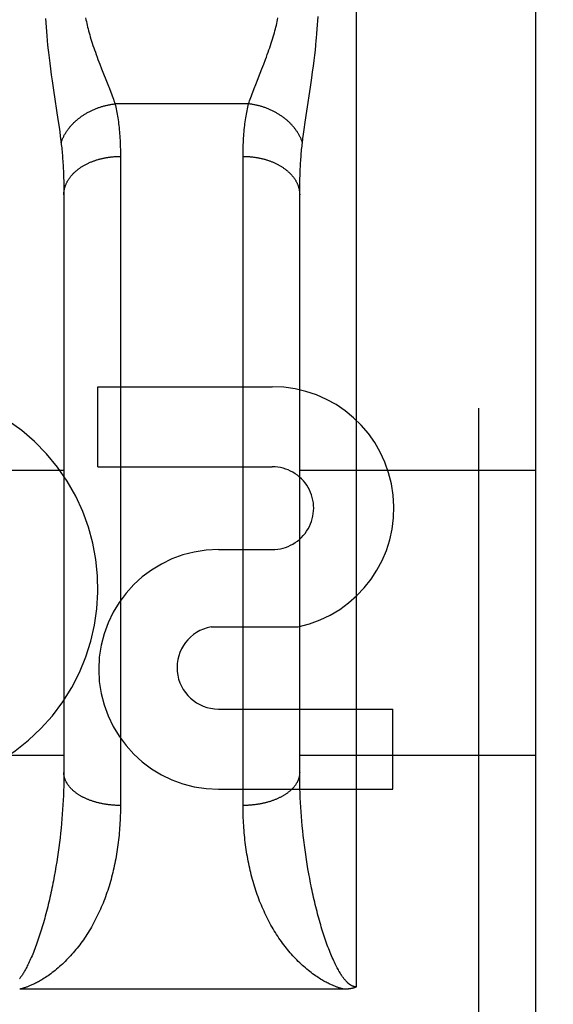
# Model space of a CAD drawing. Header units: inches. Extents: x 0 to 233, y 0 to 151.
# Tile 54 of 85: x 66.792 to 67.075, y 108.637 to 109.159. Entities that reach past the tile are written whole.
import ezdxf

# ---------------------------------------------------------------- set-up
doc = ezdxf.new("R2010")
doc.units = ezdxf.units.IN
doc.header["$LTSCALE"] = 12.8082191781
doc.header["$MEASUREMENT"] = 0
doc.linetypes.add('HIDDEN', pattern=[0.2, 0.1, -0.1])
doc.layers.get('0').update_dxf_attribs({"linetype": 'CONTINUOUS'})
for name, color, linetype in [('02___PRT_ALL_AXES', 7, 'CONTINUOUS'), ('DEFAULT_2', 8, 'HIDDEN'), ('DIMENSIONS', 7, 'CONTINUOUS')]:
    doc.layers.add(name, color=color, linetype=linetype)
doc.styles.get("Standard").update_dxf_attribs({"font": 'arial.ttf'})
doc.dimstyles.new('DIMSTYLE_1', dxfattribs={"dimtxt": 1.0273972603, "dimasz": 1.3698630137, "dimexe": 0.09, "dimexo": 0.07, "dimgap": 0.0375, "dimtad": 0, "dimtih": 1, "dimtoh": 1, "dimzin": 4, "dimdsep": 46, "dimtxsty": 'Standard', "dimblk": '_FILLED', "dimblk1": '_FILLED', "dimblk2": '_FILLED', "dimcen": 0.09, "dimazin": 1, "dimtfac": 1, "dimtofl": 0, "dimtmove": 0, "dimatfit": 3, "dimldrblk": '_FILLED', "dimfxl": 1, "dimtolj": 1, "dimtzin": 4, "dimarcsym": 0})

# ---------------------------------------------------------------- blocks, each defined once
blk = doc.blocks.new('_FILLED')
at = {"color": 0, "linetype": 'ByBlock'}
blk.add_solid([(0, 0), (-1, 0.2), (-1, -0.2)], dxfattribs=at)
blk = doc.blocks.new('*D16')
at = {"layer": 'DIMENSIONS', "color": 2, "linetype": 'Continuous'}
for p, q in [((48.62000739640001, 109.5896634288), (48.62000739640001, 112.5035736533)), ((48.62000739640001, 112.5035736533), (49.8186375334, 112.5035736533)), ((48.48202677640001, 108.4646634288), (49.8528841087, 108.4646634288)), ((48.62000739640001, 108.4646634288), (48.62000739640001, 105.7249374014))]:
    blk.add_line(p, q, dxfattribs=at)
at = {"layer": 'DIMENSIONS', "color": 2, "linetype": 'Continuous', "xscale": 1.3698630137, "yscale": 1.3698630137, "zscale": 1.3698630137}
for p, rotation in [((48.62000739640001, 109.5896634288), 270), ((48.62000739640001, 108.4646634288), 90)]:
    blk.add_blockref('_FILLED', p, dxfattribs=dict(at, rotation=rotation))
at = {"layer": 'DIMENSIONS', "color": 2, "linetype": 'Continuous', "insert": (50.3323361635, 113.0172722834), "char_height": 1.0273972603, "width": 2.7919234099, "attachment_point": 1, "line_spacing_factor": 0.9}
blk.add_mtext('1.13', dxfattribs=at)

msp = doc.modelspace()

# ---------------------------------------------------------------- linework, layer by layer
at = {"layer": '02___PRT_ALL_AXES', "color": 8, "linetype": 'HIDDEN'}
for p, q in [((66.8333288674, 108.9219471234), (66.8333288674, 108.9643851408)), ((66.8333288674, 108.9643851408), (66.925753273, 108.9643851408)), ((66.8333288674, 108.9219471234), (66.925753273, 108.9219471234)), ((66.89720263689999, 108.8780776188), (66.9257154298, 108.8780776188)), ((66.8932780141, 108.8371170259), (66.9395531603, 108.8371170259)), ((66.89720263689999, 108.7936014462), (66.9896270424, 108.7936014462)), ((66.9896270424, 108.7511634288), (66.9896270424, 108.7936014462)), ((66.89720263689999, 108.7511634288), (66.9896270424, 108.7511634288))]:
    msp.add_line(p, q, dxfattribs=at)
for centre, radius, start, end in [((66.726825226, 108.8576299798), 0.1065278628, 244.2636228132, 113.4027352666), ((66.9258403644, 108.9000123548), 0.0643728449, 282.2994751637, 90.07751677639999), ((66.925753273, 108.9000123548), 0.0219347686, 269.9011497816, 89.9999999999), ((66.89720263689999, 108.8146205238), 0.063457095, 90, 270), ((66.89720263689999, 108.8155362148), 0.0219347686, 100.3070025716, 270.0000000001)]:
    msp.add_arc(centre, radius, start, end, dxfattribs=at)
at = {"layer": 'DEFAULT_2', "color": 8, "linetype": 'HIDDEN'}
for p, q in [((66.9702720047, 109.4571634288), (66.9702720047, 108.6463700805)), ((67.0352720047, 107.6721634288), (67.0352720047, 109.4571634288)), ((67.0652720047, 109.4271630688), (67.0652720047, 107.7021634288)), ((66.8056127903, 109.1593621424), (66.8057345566, 109.1571707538)), ((66.8057345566, 109.1571707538), (66.8058782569, 109.1549308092)), ((66.9497404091, 109.1560571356), (66.9498730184, 109.1582722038)), ((66.9498730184, 109.1582722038), (66.9499841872, 109.1604411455)), ((66.8058782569, 109.1549308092), (66.8060448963, 109.1526375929)), ((66.8060448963, 109.1526375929), (66.80623570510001, 109.150283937)), ((66.9494068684, 109.1514693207), (66.94958537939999, 109.1537912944)), ((66.94958537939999, 109.1537912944), (66.9497404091, 109.1560571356)), ((66.80623570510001, 109.150283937), (66.8064528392, 109.1478535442)), ((66.8064528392, 109.1478535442), (66.80669792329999, 109.1453386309)), ((66.9488460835, 109.1453386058), (66.9490911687, 109.1478535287)), ((66.80669792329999, 109.1453386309), (66.8069729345, 109.1427282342)), ((66.948263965, 109.1400100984), (66.9485710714, 109.1427282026)), ((66.9485710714, 109.1427282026), (66.9488460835, 109.1453386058)), ((66.8074461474, 109.1386081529), (66.8078045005, 109.1357129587)), ((66.8078045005, 109.1357129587), (66.8081967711, 109.132703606)), ((66.921216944, 109.1352508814), (66.9221869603, 109.1377826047)), ((66.9475473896, 109.1342208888), (66.9479231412, 109.1371764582)), ((66.9479231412, 109.1371764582), (66.948263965, 109.1400100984)), ((66.8081967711, 109.132703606), (66.8086216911, 109.1295864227)), ((66.8343270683, 109.1352508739), (66.83531315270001, 109.1327316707)), ((66.83531315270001, 109.1327316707), (66.8385723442, 109.1245244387)), ((66.91697166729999, 109.1245244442), (66.9202308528, 109.1327316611)), ((66.9202308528, 109.1327316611), (66.921216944, 109.1352508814)), ((66.9466981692, 109.1279885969), (66.9471389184, 109.1311593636)), ((66.9471389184, 109.1311593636), (66.9475473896, 109.1342208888)), ((66.8086216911, 109.1295864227), (66.809077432, 109.1263657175)), ((66.809077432, 109.1263657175), (66.80979953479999, 109.1214395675)), ((66.9459884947, 109.1230853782), (66.9466981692, 109.1279885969)), ((66.80979953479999, 109.1214395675), (66.8121317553, 109.105955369)), ((66.8385723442, 109.1245244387), (66.83939557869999, 109.1224149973)), ((66.9153850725, 109.1204177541), (66.9161484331, 109.1224150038)), ((66.9161484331, 109.1224150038), (66.91697166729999, 109.1245244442)), ((66.9440611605, 109.1102998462), (66.9459884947, 109.1230853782)), ((66.913182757, 109.1142216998), (66.8423612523, 109.1142216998)), ((66.94321021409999, 109.1045779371), (66.9440611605, 109.1102998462)), ((66.8121317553, 109.105955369), (66.8127154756, 109.1019275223)), ((66.9426489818, 109.100653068), (66.94321021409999, 109.1045779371)), ((66.8127154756, 109.1019275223), (66.81306702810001, 109.0994114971)), ((66.9423124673, 109.0982019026), (66.9426489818, 109.100653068)), ((66.8135383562, 109.0958750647), (66.8138166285, 109.0936618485)), ((66.9417273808, 109.0936618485), (66.9420056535, 109.0958750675)), ((66.9420056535, 109.0958750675), (66.9423124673, 109.0982019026)), ((66.8452676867, 109.0876661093), (66.8452720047, 108.7425124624)), ((66.9102771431, 108.7411845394), (66.9102720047, 109.0864009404)), ((66.8150546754, 109.0776598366), (66.8151329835, 109.0754316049)), ((66.9403262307, 109.0719953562), (66.9403784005, 109.0742986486)), ((66.8152177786, 109.071995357), (66.8152525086, 109.069642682)), ((66.8152525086, 109.069642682), (66.81526984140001, 109.0672405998)), ((66.9402741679, 109.0672405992), (66.9402915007, 109.0696426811)), ((66.9402915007, 109.0696426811), (66.9403262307, 109.0719953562)), ((66.81526984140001, 109.0672405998), (66.8152720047, 108.7600232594)), ((66.9402720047, 108.7600232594), (66.9402741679, 109.0672405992)), ((66.6902720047, 108.9201634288), (66.8152720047, 108.9201634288)), ((66.9402720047, 108.9201634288), (67.0652720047, 108.9201634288)), ((68.8567720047, 108.8396553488), (36.2527720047, 108.8396553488)), ((66.6902720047, 108.7691634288), (66.8152720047, 108.7691634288)), ((66.9402720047, 108.7691634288), (67.0652720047, 108.7691634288)), ((66.8152720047, 108.7600232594), (66.81526171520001, 108.7576091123)), ((66.9402822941, 108.7576091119), (66.9402720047, 108.7600232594)), ((66.81523082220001, 108.7551830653), (66.8151792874, 108.7527456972)), ((66.81526171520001, 108.7576091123), (66.81523082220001, 108.7551830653)), ((66.9403131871, 108.7551830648), (66.9402822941, 108.7576091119)), ((66.8151070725, 108.7502976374), (66.8150141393, 108.747839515)), ((66.8151792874, 108.7527456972), (66.8151070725, 108.7502976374)), ((66.940480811, 108.7490698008), (66.9403982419, 108.7515229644)), ((66.8149004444, 108.7453718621), (66.814765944, 108.7428952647)), ((66.8150141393, 108.747839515), (66.8149004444, 108.7453718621)), ((66.9405841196, 108.7466068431), (66.940480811, 108.7490698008)), ((66.94070821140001, 108.7441346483), (66.9405841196, 108.7466068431)), ((66.81461058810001, 108.740410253), (66.8144343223, 108.7379173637)), ((66.814765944, 108.7428952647), (66.81461058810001, 108.740410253)), ((66.9408531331, 108.7416537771), (66.94070821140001, 108.7441346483)), ((66.9410189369, 108.7391647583), (66.9408531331, 108.7416537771)), ((66.9412056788, 108.7366681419), (66.9410189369, 108.7391647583)), ((66.8142370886, 108.7354171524), (66.8140188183, 108.7329101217)), ((66.8144343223, 108.7379173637), (66.8142370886, 108.7354171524)), ((66.9414134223, 108.7341644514), (66.9412056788, 108.7366681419)), ((66.941642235, 108.7316542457), (66.9414134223, 108.7341644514)), ((66.8137794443, 108.7303968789), (66.8135188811, 108.727877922)), ((66.8140188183, 108.7329101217), (66.8137794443, 108.7303968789)), ((66.94189219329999, 108.7291380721), (66.941642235, 108.7316542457)), ((66.9421633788, 108.7266165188), (66.94189219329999, 108.7291380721)), ((66.8132370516, 108.7253539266), (66.8129338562, 108.7228254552)), ((66.8135188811, 108.727877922), (66.8132370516, 108.7253539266)), ((66.81260920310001, 108.7202932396), (66.8122629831, 108.7177579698)), ((66.8129338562, 108.7228254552), (66.81260920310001, 108.7202932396)), ((66.9434622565, 108.7164894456), (66.943105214, 108.7190259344)), ((66.8118950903, 108.7152204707), (66.81150540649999, 108.7126815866)), ((66.8122629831, 108.7177579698), (66.8118950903, 108.7152204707)), ((66.9438410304, 108.7139511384), (66.9434622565, 108.7164894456)), ((66.9442416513, 108.7114119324), (66.9438410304, 108.7139511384)), ((66.81109381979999, 108.7101423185), (66.81066021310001, 108.7076037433)), ((66.81150540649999, 108.7126815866), (66.81109381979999, 108.7101423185)), ((66.9446642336, 108.7088728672), (66.9442416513, 108.7114119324)), ((66.9451088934, 108.706335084), (66.9446642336, 108.7088728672)), ((66.945575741, 108.7037998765), (66.9451088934, 108.706335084)), ((66.9638936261, 108.6451609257), (66.79186715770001, 108.6451600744))]:
    msp.add_line(p, q, dxfattribs=at)
for points in [[(66.8268177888, 109.1597187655), (66.8270022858, 109.1587824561), (66.8271994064, 109.1578341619), (66.8274097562, 109.1568719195), (66.8276336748, 109.155895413), (66.82787152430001, 109.1549041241), (66.8281238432, 109.1538968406), (66.82839110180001, 109.1528726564), (66.8286738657, 109.1518303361), (66.8289727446, 109.1507685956), (66.8292880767, 109.1496869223), (66.82962032, 109.1485846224), (66.8299697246, 109.1474611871), (66.8303370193, 109.146315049), (66.8307212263, 109.1451489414), (66.8311215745, 109.1439654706), (66.8315381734, 109.142763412), (66.8319714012, 109.1415414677), (66.83241968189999, 109.1403027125), (66.8328828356, 109.1390470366), (66.83335705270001, 109.1377825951), (66.8343270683, 109.1352508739)], [(66.9221869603, 109.1377826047), (66.9226611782, 109.1390470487), (66.9231243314, 109.1403027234), (66.9235726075, 109.141541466), (66.9240058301, 109.1427633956), (66.9244224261, 109.1439654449), (66.9248227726, 109.1451489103), (66.9252069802, 109.1463150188), (66.925574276, 109.1474611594), (66.92592368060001, 109.1485845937), (66.9262559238, 109.1496868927), (66.9265712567, 109.1507685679), (66.9268701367, 109.1518303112), (66.9271529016, 109.1528726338), (66.9274201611, 109.1538968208), (66.9276724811, 109.1549041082), (66.9279103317, 109.1558954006), (66.92813425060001, 109.1568719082), (66.9283446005, 109.1578341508), (66.92854172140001, 109.1587824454), (66.9287262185, 109.1597187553)], [(66.9490911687, 109.1478535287), (66.9492031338, 109.1490788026), (66.9494068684, 109.1514693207)], [(66.8069729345, 109.1427282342), (66.80712236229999, 109.1413831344), (66.8074461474, 109.1386081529)], [(66.83939557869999, 109.1224149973), (66.8401589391, 109.120417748), (66.84051805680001, 109.1194591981), (66.8408620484, 109.1185265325), (66.841191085, 109.1176189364), (66.8415051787, 109.116735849), (66.84180471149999, 109.1158759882), (66.84209011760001, 109.1150379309), (66.8423612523, 109.1142216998)], [(66.913182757, 109.1142216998), (66.9134538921, 109.115037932), (66.91373929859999, 109.1158759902), (66.9140388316, 109.1167358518), (66.9143529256, 109.11761894), (66.9146819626, 109.1185265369), (66.9150259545, 109.1194592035), (66.9153850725, 109.1204177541)], [(66.8138166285, 109.0936618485), (66.8139278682, 109.0939961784), (66.8140448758, 109.0943298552), (66.8141676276, 109.094662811), (66.8142960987, 109.0949949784), (66.814430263, 109.0953262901), (66.8145700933, 109.0956566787), (66.8147155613, 109.0959860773), (66.8148666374, 109.096314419), (66.815023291, 109.0966416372), (66.8151854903, 109.0969676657), (66.8153532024, 109.0972924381), (66.8155263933, 109.0976158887), (66.8157050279, 109.0979379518), (66.8158890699, 109.0982585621), (66.81607848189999, 109.0985776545), (66.8162732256, 109.0988951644), (66.8164732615, 109.0992110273), (66.8166785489, 109.0995251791), (66.8168890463, 109.0998375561), (66.8171047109, 109.100148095), (66.81732549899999, 109.1004567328), (66.8175513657, 109.1007634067), (66.8177822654, 109.1010680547), (66.818018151, 109.1013706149), (66.8182589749, 109.101671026), (66.8185046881, 109.101969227), (66.8187552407, 109.1022651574), (66.8190105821, 109.1025587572), (66.8192706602, 109.1028499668), (66.8195354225, 109.1031387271), (66.8198048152, 109.1034249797), (66.8200787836, 109.1037086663), (66.8203572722, 109.1039897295), (66.8206402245, 109.1042681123), (66.820927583, 109.1045437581), (66.8212192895, 109.1048166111), (66.8215152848, 109.1050866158), (66.8218155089, 109.1053537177), (66.8221199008, 109.1056178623), (66.8224283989, 109.1058789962), (66.8227409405, 109.1061370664), (66.8230574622, 109.1063920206), (66.8233778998, 109.106643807), (66.8237021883, 109.1068923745), (66.824030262, 109.1071376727), (66.8243620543, 109.1073796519), (66.8246974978, 109.107618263), (66.82503652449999, 109.1078534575), (66.82537906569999, 109.1080851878), (66.8257250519, 109.1083134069), (66.8260744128, 109.1085380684), (66.8264270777, 109.1087591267), (66.8267829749, 109.1089765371), (66.82714203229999, 109.1091902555), (66.827504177, 109.1094002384), (66.8278693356, 109.1096064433), (66.828237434, 109.1098088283), (66.8286083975, 109.1100073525), (66.8289821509, 109.1102019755), (66.8293586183, 109.1103926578), (66.8297377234, 109.1105793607), (66.83011938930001, 109.1107620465), (66.8305035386, 109.110940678), (66.8308900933, 109.111115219), (66.8312789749, 109.111285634), (66.83167010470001, 109.1114518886), (66.8320634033, 109.111613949), (66.8324587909, 109.1117717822), (66.8328561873, 109.1119253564), (66.8332555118, 109.1120746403), (66.8336566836, 109.1122196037), (66.8340596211, 109.1123602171), (66.8344642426, 109.1124964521), (66.8348704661, 109.1126282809), (66.8352782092, 109.1127556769), (66.8356873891, 109.1128786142), (66.8360979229, 109.1129970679), (66.8365097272, 109.1131110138), (66.8369227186, 109.1132204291), (66.8373368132, 109.1133252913), (66.8377519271, 109.1134255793), (66.8381679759, 109.1135212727), (66.8385848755, 109.1136123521), (66.8390025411, 109.1136987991), (66.839420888, 109.113780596), (66.8398398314, 109.1138577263), (66.8402592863, 109.1139301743), (66.8406791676, 109.1139979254), (66.8410993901, 109.1140609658), (66.8415198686, 109.1141192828), (66.8419405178, 109.1141728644), (66.8423612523, 109.1142216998)], [(66.8423612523, 109.1142216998), (66.8425775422, 109.1133421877), (66.8427858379, 109.1124482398), (66.8429861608, 109.11153976), (66.84317844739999, 109.1106164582), (66.8433626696, 109.1096780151), (66.8435387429, 109.1087244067), (66.8437066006, 109.107755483), (66.8438661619, 109.1067713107), (66.8440173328, 109.1057719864), (66.84416008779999, 109.1047572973), (66.84429438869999, 109.1037270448), (66.84442018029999, 109.1026812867), (66.8445374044, 109.1016200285), (66.8446460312, 109.100543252), (66.8447460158, 109.0994509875), (66.8448373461, 109.0983431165), (66.8449200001, 109.0972195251), (66.8449939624, 109.0960802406), (66.845059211, 109.0949252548), (66.84511574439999, 109.0937545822), (66.8451635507, 109.0925682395), (66.84520264, 109.0913662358), (66.84523301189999, 109.0901486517), (66.8452546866, 109.0889153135), (66.8452676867, 109.0876661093)], [(66.9102720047, 109.0864009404), (66.9102763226, 109.0876661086), (66.91028932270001, 109.0889153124), (66.9103109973, 109.0901486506), (66.9103413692, 109.0913662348), (66.9103804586, 109.0925682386), (66.91042826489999, 109.0937545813), (66.9104847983, 109.094925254), (66.9105500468, 109.0960802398), (66.9106240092, 109.0972195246), (66.9107066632, 109.098343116), (66.9107979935, 109.0994509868), (66.91089797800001, 109.100543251), (66.9110066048, 109.1016200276), (66.9111238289, 109.1026812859), (66.9112496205, 109.1037270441), (66.91138392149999, 109.1047572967), (66.9115266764, 109.1057719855), (66.9116778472, 109.1067713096), (66.9118374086, 109.1077554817), (66.9120052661, 109.1087244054), (66.9121813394, 109.1096780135), (66.9123655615, 109.1106164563), (66.91255784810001, 109.1115397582), (66.91275817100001, 109.1124482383), (66.9129664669, 109.1133421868), (66.913182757, 109.1142216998)], [(66.9417273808, 109.0936618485), (66.9416161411, 109.0939961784), (66.9414991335, 109.0943298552), (66.9413763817, 109.094662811), (66.9412479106, 109.0949949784), (66.9411137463, 109.0953262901), (66.940973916, 109.0956566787), (66.940828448, 109.0959860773), (66.9406773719, 109.096314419), (66.9405207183, 109.0966416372), (66.940358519, 109.0969676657), (66.94019080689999, 109.0972924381), (66.940017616, 109.0976158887), (66.9398389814, 109.0979379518), (66.9396549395, 109.0982585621), (66.9394655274, 109.0985776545), (66.9392707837, 109.0988951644), (66.9390707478, 109.0992110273), (66.9388654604, 109.0995251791), (66.938654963, 109.0998375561), (66.9384392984, 109.100148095), (66.9382185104, 109.1004567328), (66.9379926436, 109.1007634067), (66.9377617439, 109.1010680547), (66.9375258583, 109.1013706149), (66.93728503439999, 109.101671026), (66.9370393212, 109.101969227), (66.9367887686, 109.1022651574), (66.93653342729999, 109.1025587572), (66.93627334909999, 109.1028499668), (66.9360085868, 109.1031387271), (66.9357391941, 109.1034249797), (66.9354652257, 109.1037086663), (66.9351867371, 109.1039897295), (66.9349037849, 109.1042681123), (66.9346164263, 109.1045437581), (66.93432471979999, 109.1048166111), (66.9340287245, 109.1050866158), (66.9337285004, 109.1053537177), (66.9334241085, 109.1056178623), (66.9331156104, 109.1058789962), (66.9328030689, 109.1061370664), (66.9324865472, 109.1063920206), (66.9321661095, 109.106643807), (66.931841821, 109.1068923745), (66.9315137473, 109.1071376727), (66.9311819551, 109.1073796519), (66.9308465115, 109.107618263), (66.93050748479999, 109.1078534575), (66.93016494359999, 109.1080851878), (66.9298189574, 109.1083134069), (66.9294695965, 109.1085380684), (66.92911693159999, 109.1087591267), (66.9287610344, 109.1089765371), (66.928401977, 109.1091902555), (66.9280398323, 109.1094002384), (66.9276746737, 109.1096064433), (66.9273065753, 109.1098088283), (66.9269356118, 109.1100073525), (66.9265618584, 109.1102019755), (66.926185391, 109.1103926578), (66.9258062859, 109.1105793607), (66.92542462, 109.1107620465), (66.9250404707, 109.110940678), (66.9246539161, 109.111115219), (66.9242650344, 109.111285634), (66.9238739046, 109.1114518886), (66.923480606, 109.111613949), (66.9230852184, 109.1117717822), (66.922687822, 109.1119253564), (66.9222884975, 109.1120746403), (66.9218873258, 109.1122196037), (66.9214843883, 109.1123602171), (66.9210797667, 109.1124964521), (66.9206735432, 109.1126282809), (66.9202658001, 109.1127556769), (66.91985662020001, 109.1128786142), (66.9194460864, 109.1129970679), (66.9190342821, 109.1131110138), (66.9186212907, 109.1132204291), (66.9182071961, 109.1133252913), (66.9177920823, 109.1134255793), (66.9173760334, 109.1135212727), (66.9169591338, 109.1136123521), (66.9165414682, 109.1136987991), (66.9161231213, 109.113780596), (66.9157041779, 109.1138577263), (66.915284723, 109.1139301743), (66.9148648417, 109.1139979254), (66.9144446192, 109.1140609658), (66.9140241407, 109.1141192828), (66.9136034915, 109.1141728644), (66.913182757, 109.1142216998)], [(66.81306702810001, 109.0994114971), (66.8133885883, 109.0970236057), (66.8135383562, 109.0958750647)], [(66.8138166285, 109.0936618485), (66.81392475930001, 109.0927563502), (66.81402892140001, 109.0918385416), (66.8141290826, 109.0909084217), (66.81422522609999, 109.0899657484), (66.8143173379, 109.0890102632), (66.8144053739, 109.0880420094), (66.8144893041, 109.0870608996), (66.8145690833, 109.0860670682), (66.8146446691, 109.0850606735), (66.8147160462, 109.0840415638), (66.8147831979, 109.0830096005), (66.8148460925, 109.0819649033), (66.8149047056, 109.0809075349), (66.8149590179, 109.0798375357), (66.8150090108, 109.0787549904), (66.8150546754, 109.0776598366)], [(66.9403784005, 109.0742986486), (66.9404480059, 109.0765520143), (66.9404893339, 109.0776598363), (66.9405349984, 109.0787549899), (66.9405849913, 109.0798375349), (66.9406393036, 109.0809075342), (66.9406979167, 109.0819649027), (66.9407608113, 109.0830096), (66.940827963, 109.0840415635), (66.94089934, 109.0850606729), (66.9409749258, 109.0860670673), (66.9410547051, 109.0870608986), (66.9411386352, 109.0880420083), (66.9412266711, 109.0890102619), (66.9413187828, 109.0899657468), (66.9414149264, 109.0909084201), (66.94151508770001, 109.0918385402), (66.9416192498, 109.0927563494), (66.9417273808, 109.0936618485)], [(66.8152720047, 109.0660208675), (66.81527495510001, 109.066306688), (66.8152838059, 109.0665924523), (66.8152985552, 109.0668781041), (66.81531920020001, 109.0671635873), (66.8153457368, 109.0674488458), (66.81537815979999, 109.0677338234), (66.8154164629, 109.068018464), (66.8154606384, 109.0683027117), (66.8155106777, 109.0685865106), (66.8155665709, 109.0688698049), (66.8156283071, 109.0691525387), (66.8156958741, 109.0694346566), (66.8157692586, 109.069716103), (66.8158484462, 109.0699968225), (66.8159334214, 109.07027676), (66.8160241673, 109.0705558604), (66.81612066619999, 109.0708340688), (66.816222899, 109.0711113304), (66.8163308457, 109.0713875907), (66.816444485, 109.0716627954), (66.8165637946, 109.0719368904), (66.816688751, 109.0722098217), (66.8168193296, 109.0724815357), (66.8169555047, 109.0727519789), (66.8170972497, 109.0730210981), (66.8172445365, 109.0732888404), (66.8173973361, 109.0735551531), (66.8175556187, 109.0738199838), (66.8177193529, 109.0740832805), (66.8178885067, 109.0743449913), (66.8180630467, 109.0746050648), (66.8182429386, 109.0748634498), (66.8184281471, 109.0751200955), (66.8186186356, 109.0753749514), (66.8188143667, 109.0756279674), (66.819015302, 109.0758790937), (66.8192214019, 109.076128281), (66.8194326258, 109.0763754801), (66.8196489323, 109.0766206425), (66.8198702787, 109.07686372), (66.8200966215, 109.0771046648), (66.8203279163, 109.0773434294), (66.8205641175, 109.0775799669), (66.8208051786, 109.0778142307), (66.82105105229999, 109.0780461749), (66.8213016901, 109.0782757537), (66.8215570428, 109.078502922), (66.8218170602, 109.0787276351), (66.8220816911, 109.0789498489), (66.8223508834, 109.0791695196), (66.8226245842, 109.079386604), (66.8229027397, 109.0796010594), (66.8231852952, 109.0798128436), (66.823472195, 109.080021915), (66.8237633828, 109.0802282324), (66.8240588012, 109.0804317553), (66.8243583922, 109.0806324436), (66.8246620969, 109.0808302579), (66.8249698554, 109.0810251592), (66.8252816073, 109.0812171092), (66.8255972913, 109.0814060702), (66.8259168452, 109.0815920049), (66.8262402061, 109.0817748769), (66.8265673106, 109.0819546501), (66.8268980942, 109.0821312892), (66.82723249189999, 109.0823047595), (66.8275704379, 109.0824750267), (66.8279118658, 109.0826420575), (66.8282567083, 109.0828058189), (66.8286048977, 109.0829662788), (66.8289563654, 109.0831234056), (66.8293110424, 109.0832771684), (66.8296688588, 109.083427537), (66.8300297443, 109.0835744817), (66.8303936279, 109.0837179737), (66.830760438, 109.0838579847), (66.8311301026, 109.0839944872), (66.8315025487, 109.0841274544), (66.8318777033, 109.08425686), (66.8322554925, 109.0843826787), (66.832635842, 109.0845048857), (66.833018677, 109.084623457), (66.8334039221, 109.0847383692), (66.8337915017, 109.0848495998), (66.83418133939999, 109.0849571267), (66.8345733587, 109.085060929), (66.8349674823, 109.0851609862), (66.8353636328, 109.0852572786), (66.8357617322, 109.0853497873), (66.83616170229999, 109.085438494), (66.8365634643, 109.0855233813), (66.8369669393, 109.0856044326), (66.8373720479, 109.0856816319), (66.8377787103, 109.0857549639), (66.8381868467, 109.0858244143), (66.8385963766, 109.0858899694), (66.83900721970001, 109.0859516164), (66.839419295, 109.086009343), (66.8398325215, 109.086063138), (66.840246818, 109.0861129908), (66.8406621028, 109.0861588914), (66.8410782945, 109.086200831), (66.841495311, 109.0862388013), (66.8419130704, 109.0862727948), (66.8423314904, 109.0863028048), (66.84275048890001, 109.0863288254), (66.8431699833, 109.0863508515), (66.8435898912, 109.0863688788), (66.84401013, 109.0863829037), (66.844430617, 109.0863929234), (66.8448512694, 109.0863989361), (66.8452720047, 109.0864009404)], [(66.9102720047, 109.0864009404), (66.9106927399, 109.0863989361), (66.9111133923, 109.0863929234), (66.91153387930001, 109.0863829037), (66.9119541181, 109.0863688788), (66.91237402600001, 109.0863508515), (66.9127935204, 109.0863288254), (66.9132125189, 109.0863028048), (66.9136309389, 109.0862727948), (66.9140486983, 109.0862388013), (66.9144657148, 109.086200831), (66.9148819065, 109.0861588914), (66.9152971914, 109.0861129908), (66.9157114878, 109.086063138), (66.9161247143, 109.086009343), (66.9165367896, 109.0859516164), (66.9169476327, 109.0858899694), (66.9173571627, 109.0858244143), (66.917765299, 109.0857549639), (66.9181719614, 109.0856816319), (66.91857707, 109.0856044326), (66.918980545, 109.0855233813), (66.91938230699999, 109.085438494), (66.9197822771, 109.0853497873), (66.9201803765, 109.0852572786), (66.920576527, 109.0851609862), (66.9209706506, 109.085060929), (66.92136266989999, 109.0849571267), (66.9217525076, 109.0848495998), (66.9221400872, 109.0847383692), (66.9225253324, 109.084623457), (66.9229081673, 109.0845048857), (66.9232885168, 109.0843826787), (66.923666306, 109.08425686), (66.92404146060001, 109.0841274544), (66.9244139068, 109.0839944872), (66.9247835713, 109.0838579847), (66.9251503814, 109.0837179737), (66.925514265, 109.0835744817), (66.9258751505, 109.083427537), (66.926232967, 109.0832771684), (66.9265876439, 109.0831234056), (66.92693911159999, 109.0829662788), (66.927287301, 109.0828058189), (66.9276321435, 109.0826420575), (66.9279735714, 109.0824750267), (66.9283115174, 109.0823047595), (66.9286459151, 109.0821312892), (66.9289766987, 109.0819546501), (66.9293038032, 109.0817748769), (66.9296271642, 109.0815920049), (66.9299467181, 109.0814060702), (66.930262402, 109.0812171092), (66.9305741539, 109.0810251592), (66.9308819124, 109.0808302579), (66.9311856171, 109.0806324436), (66.9314852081, 109.0804317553), (66.9317806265, 109.0802282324), (66.9320718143, 109.080021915), (66.9323587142, 109.0798128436), (66.9326412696, 109.0796010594), (66.9329194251, 109.079386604), (66.9331931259, 109.0791695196), (66.9334623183, 109.0789498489), (66.93372694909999, 109.0787276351), (66.9339869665, 109.078502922), (66.9342423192, 109.0782757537), (66.9344929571, 109.0780461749), (66.9347388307, 109.0778142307), (66.9349798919, 109.0775799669), (66.93521609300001, 109.0773434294), (66.9354473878, 109.0771046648), (66.9356737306, 109.07686372), (66.9358950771, 109.0766206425), (66.9361113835, 109.0763754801), (66.9363226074, 109.076128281), (66.9365287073, 109.0758790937), (66.9367296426, 109.0756279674), (66.93692537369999, 109.0753749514), (66.93711586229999, 109.0751200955), (66.9373010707, 109.0748634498), (66.9374809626, 109.0746050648), (66.93765550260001, 109.0743449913), (66.9378246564, 109.0740832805), (66.9379883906, 109.0738199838), (66.9381466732, 109.0735551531), (66.9382994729, 109.0732888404), (66.9384467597, 109.0730210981), (66.9385885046, 109.0727519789), (66.9387246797, 109.0724815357), (66.9388552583, 109.0722098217), (66.93898021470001, 109.0719368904), (66.9390995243, 109.0716627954), (66.9392131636, 109.0713875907), (66.9393211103, 109.0711113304), (66.93942334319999, 109.0708340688), (66.939519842, 109.0705558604), (66.9396105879, 109.07027676), (66.9396955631, 109.0699968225), (66.9397747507, 109.069716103), (66.93984813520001, 109.0694346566), (66.9399157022, 109.0691525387), (66.9399774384, 109.0688698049), (66.94003333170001, 109.0685865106), (66.940083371, 109.0683027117), (66.9401275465, 109.068018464), (66.9401658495, 109.0677338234), (66.9401982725, 109.0674488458), (66.9402248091, 109.0671635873), (66.9402454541, 109.0668781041), (66.9402602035, 109.0665924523), (66.9402690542, 109.066306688), (66.9402720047, 109.0660208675)], [(66.8151329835, 109.0754316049), (66.8151938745, 109.0731532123), (66.8152177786, 109.071995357)], [(66.8452720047, 108.7425124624), (66.8448512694, 108.7425141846), (66.844430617, 108.7425193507), (66.84401013, 108.7425279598), (66.8435898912, 108.7425400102), (66.8431699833, 108.7425554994), (66.84275048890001, 108.7425744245), (66.8423314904, 108.7425967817), (66.8419130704, 108.7426225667), (66.841495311, 108.7426517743), (66.8410782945, 108.7426843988), (66.8406621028, 108.7427204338), (66.840246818, 108.7427598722), (66.8398325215, 108.7428027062), (66.839419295, 108.7428489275), (66.83900721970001, 108.7428985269), (66.8385963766, 108.7429514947), (66.8381868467, 108.7430078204), (66.8377787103, 108.743067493), (66.8373720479, 108.7431305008), (66.8369669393, 108.7431968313), (66.8365634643, 108.7432664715), (66.83616170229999, 108.7433394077), (66.8357617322, 108.7434156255), (66.8353636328, 108.7434951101), (66.8349674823, 108.7435778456), (66.8345733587, 108.7436638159), (66.83418133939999, 108.743753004), (66.8337915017, 108.7438453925), (66.8334039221, 108.7439409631), (66.833018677, 108.744039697), (66.832635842, 108.7441415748), (66.8322554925, 108.7442465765), (66.8318777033, 108.7443546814), (66.8315025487, 108.7444658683), (66.8311301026, 108.7445801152), (66.830760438, 108.7446973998), (66.8303936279, 108.7448176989), (66.8300297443, 108.7449409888), (66.8296688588, 108.7450672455), (66.8293110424, 108.7451964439), (66.8289563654, 108.7453285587), (66.8286048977, 108.7454635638), (66.8282567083, 108.7456014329), (66.8279118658, 108.7457421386), (66.8275704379, 108.7458856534), (66.82723249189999, 108.746031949), (66.8268980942, 108.7461809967), (66.8265673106, 108.7463327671), (66.8262402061, 108.7464872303), (66.8259168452, 108.746644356), (66.8255972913, 108.7468041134), (66.8252816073, 108.7469664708), (66.8249698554, 108.7471313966), (66.8246620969, 108.747298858), (66.8243583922, 108.7474688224), (66.8240588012, 108.7476412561), (66.8237633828, 108.7478161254), (66.823472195, 108.7479933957), (66.8231852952, 108.7481730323), (66.8229027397, 108.7483549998), (66.8226245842, 108.7485392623), (66.8223508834, 108.7487257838), (66.8220816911, 108.7489145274), (66.8218170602, 108.7491054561), (66.8215570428, 108.7492985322), (66.8213016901, 108.7494937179), (66.82105105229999, 108.7496909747), (66.8208051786, 108.7498902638), (66.8205641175, 108.7500915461), (66.8203279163, 108.7502947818), (66.8200966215, 108.7504999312), (66.8198702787, 108.7507069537), (66.8196489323, 108.7509158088), (66.8194326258, 108.7511264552), (66.8192214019, 108.7513388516), (66.819015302, 108.7515529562), (66.8188143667, 108.7517687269), (66.8186186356, 108.7519861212), (66.8184281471, 108.7522050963), (66.8182429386, 108.7524256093), (66.8180630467, 108.7526476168), (66.8178885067, 108.7528710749), (66.8177193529, 108.7530959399), (66.8175556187, 108.7533221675), (66.8173973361, 108.7535497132), (66.8172445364, 108.7537785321), (66.8170972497, 108.7540085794), (66.8169555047, 108.7542398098), (66.8168193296, 108.7544721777), (66.816688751, 108.7547056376), (66.8165637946, 108.7549401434), (66.816444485, 108.755175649), (66.8163308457, 108.7554121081), (66.816222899, 108.7556494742), (66.81612066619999, 108.7558877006), (66.8160241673, 108.7561267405), (66.8159334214, 108.7563665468), (66.8158484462, 108.7566070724), (66.8157692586, 108.7568482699), (66.8156958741, 108.7570900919), (66.8156283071, 108.7573324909), (66.8155665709, 108.7575754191), (66.8155106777, 108.7578188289), (66.8154606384, 108.7580626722), (66.8154164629, 108.7583069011), (66.81537815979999, 108.7585514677), (66.8153457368, 108.7587963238), (66.81531920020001, 108.7590414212), (66.8152985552, 108.7592867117), (66.8152838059, 108.7595321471), (66.81527495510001, 108.7597776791), (66.8152720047, 108.7600232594)], [(66.9402720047, 108.7600232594), (66.9402690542, 108.7597776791), (66.9402602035, 108.7595321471), (66.9402454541, 108.7592867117), (66.9402248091, 108.7590414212), (66.9401982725, 108.7587963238), (66.9401658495, 108.7585514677), (66.9401275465, 108.7583069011), (66.940083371, 108.7580626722), (66.94003333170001, 108.7578188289), (66.9399774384, 108.7575754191), (66.9399157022, 108.7573324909), (66.93984813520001, 108.7570900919), (66.9397747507, 108.7568482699), (66.9396955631, 108.7566070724), (66.9396105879, 108.7563665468), (66.939519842, 108.7561267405), (66.93942334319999, 108.7558877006), (66.9393211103, 108.7556494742), (66.9392131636, 108.7554121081), (66.9390995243, 108.755175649), (66.93898021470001, 108.7549401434), (66.9388552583, 108.7547056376), (66.9387246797, 108.7544721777), (66.9385885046, 108.7542398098), (66.9384467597, 108.7540085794), (66.9382994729, 108.7537785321), (66.9381466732, 108.7535497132), (66.9379883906, 108.7533221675), (66.9378246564, 108.7530959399), (66.93765550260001, 108.7528710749), (66.9374809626, 108.7526476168), (66.9373010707, 108.7524256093), (66.93711586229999, 108.7522050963), (66.93692537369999, 108.7519861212), (66.9367296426, 108.7517687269), (66.9365287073, 108.7515529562), (66.9363226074, 108.7513388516), (66.9361113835, 108.7511264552), (66.9358950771, 108.7509158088), (66.9356737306, 108.7507069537), (66.9354473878, 108.7504999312), (66.93521609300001, 108.7502947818), (66.9349798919, 108.7500915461), (66.9347388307, 108.7498902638), (66.9344929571, 108.7496909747), (66.9342423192, 108.7494937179), (66.9339869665, 108.7492985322), (66.93372694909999, 108.7491054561), (66.9334623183, 108.7489145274), (66.9331931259, 108.7487257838), (66.9329194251, 108.7485392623), (66.9326412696, 108.7483549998), (66.9323587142, 108.7481730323), (66.9320718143, 108.7479933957), (66.9317806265, 108.7478161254), (66.9314852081, 108.7476412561), (66.9311856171, 108.7474688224), (66.9308819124, 108.747298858), (66.9305741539, 108.7471313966), (66.930262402, 108.7469664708), (66.9299467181, 108.7468041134), (66.9296271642, 108.746644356), (66.9293038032, 108.7464872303), (66.9289766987, 108.7463327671), (66.9286459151, 108.7461809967), (66.9283115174, 108.746031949), (66.9279735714, 108.7458856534), (66.9276321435, 108.7457421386), (66.927287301, 108.7456014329), (66.92693911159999, 108.7454635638), (66.9265876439, 108.7453285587), (66.926232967, 108.7451964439), (66.9258751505, 108.7450672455), (66.925514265, 108.7449409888), (66.9251503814, 108.7448176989), (66.9247835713, 108.7446973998), (66.9244139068, 108.7445801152), (66.92404146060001, 108.7444658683), (66.923666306, 108.7443546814), (66.9232885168, 108.7442465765), (66.9229081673, 108.7441415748), (66.9225253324, 108.744039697), (66.9221400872, 108.7439409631), (66.9217525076, 108.7438453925), (66.92136266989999, 108.743753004), (66.9209706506, 108.7436638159), (66.920576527, 108.7435778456), (66.9201803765, 108.7434951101), (66.9197822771, 108.7434156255), (66.91938230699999, 108.7433394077), (66.918980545, 108.7432664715), (66.91857707, 108.7431968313), (66.9181719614, 108.7431305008), (66.917765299, 108.743067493), (66.9173571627, 108.7430078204), (66.9169476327, 108.7429514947), (66.9165367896, 108.7428985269), (66.9161247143, 108.7428489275), (66.9157114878, 108.7428027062), (66.9152971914, 108.7427598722), (66.9148819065, 108.7427204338), (66.9144657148, 108.7426843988), (66.9140486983, 108.7426517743), (66.9136309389, 108.7426225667), (66.9132125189, 108.7425967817), (66.9127935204, 108.7425744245), (66.91237402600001, 108.7425554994), (66.9119541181, 108.7425400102), (66.91153387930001, 108.7425279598), (66.9111133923, 108.7425193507), (66.9106927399, 108.7425141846), (66.9102720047, 108.7425124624)], [(66.9403982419, 108.7515229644), (66.9403363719, 108.7539657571), (66.9403131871, 108.7551830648)], [(66.8452720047, 108.7425124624), (66.84526686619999, 108.7411845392), (66.84525142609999, 108.7398596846), (66.8452256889, 108.7385379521), (66.8451896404, 108.7372195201), (66.8451432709, 108.7359045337), (66.84508657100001, 108.7345931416), (66.845019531, 108.7332854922), (66.8449421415, 108.7319817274), (66.8448543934, 108.7306819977), (66.8447562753, 108.7293864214), (66.84464777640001, 108.728095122), (66.8445288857, 108.7268082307), (66.844399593, 108.7255258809), (66.844259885, 108.7242481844), (66.8441097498, 108.7229752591), (66.8439491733, 108.7217072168), (66.8437781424, 108.7204441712), (66.843596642, 108.719186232), (66.8434046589, 108.7179335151), (66.8432021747, 108.7166861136), (66.8429891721, 108.7154441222), (66.84276563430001, 108.7142076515), (66.842531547, 108.7129768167), (66.84228688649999, 108.7117516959), (66.8420316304, 108.7105323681), (66.84176576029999, 108.7093189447), (66.8414892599, 108.7081115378), (66.8412021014, 108.7069102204), (66.840904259, 108.7057150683), (66.8405957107, 108.7045261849), (66.84027643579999, 108.7033436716), (66.8399464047, 108.7021676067), (66.8396055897, 108.7009980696), (66.8392539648, 108.6998351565), (66.838891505, 108.6986789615), (66.83851817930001, 108.6975295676), (66.8381339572, 108.6963870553), (66.8377388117, 108.6952515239), (66.8373327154, 108.6941230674), (66.8369156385, 108.6930017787), (66.836487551, 108.6918877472), (66.8360484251, 108.6907810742), (66.8355982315, 108.6896818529), (66.8351369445, 108.6885901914), (66.8346645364, 108.6875061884), (66.83418098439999, 108.6864299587), (66.8336862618, 108.6853616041), (66.8331803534, 108.6843012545), (66.8326632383, 108.683249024), (66.8321349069, 108.6822050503), (66.831595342, 108.6811694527), (66.8310445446, 108.6801423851), (66.8304824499, 108.6791238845), (66.8299092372, 108.6781144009), (66.8293248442, 108.6771139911), (66.8287299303, 108.6761238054), (66.8281247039, 108.6751443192), (66.8275104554, 108.6741774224), (66.82688851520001, 108.6732251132), (66.826258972, 108.6722871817), (66.82562235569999, 108.6713641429), (66.8249786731, 108.6704557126), (66.824328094, 108.6695618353), (66.8236706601, 108.6686823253), (66.8230064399, 108.6678170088), (66.822335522, 108.6669657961), (66.8216579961, 108.6661285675), (66.82097392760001, 108.6653052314), (66.82028340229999, 108.6644956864), (66.8195864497, 108.6636998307), (66.8188831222, 108.6629175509), (66.8181734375, 108.6621487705), (66.81745739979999, 108.6613933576), (66.8167351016, 108.6606513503), (66.8160066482, 108.659922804), (66.8152720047, 108.6592074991)], [(66.9402720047, 108.6592074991), (66.9395373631, 108.659922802), (66.93880891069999, 108.6606513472), (66.9380866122, 108.6613933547), (66.9373705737, 108.6621487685), (66.93666088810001, 108.6629175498), (66.93595756, 108.6636998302), (66.93526060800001, 108.6644956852), (66.9345700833, 108.6653052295), (66.9338860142, 108.6661285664), (66.9332084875, 108.6669657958), (66.93253756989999, 108.6678170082), (66.93187335, 108.6686823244), (66.9312159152, 108.6695618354), (66.9305653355, 108.6704557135), (66.9299216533, 108.6713641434), (66.9292850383, 108.6722871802), (66.9286554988, 108.673225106), (66.9280335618, 108.6741774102), (66.9274193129, 108.6751443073), (66.9268140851, 108.6761237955), (66.9262191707, 108.6771139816), (66.9256347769, 108.6781143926), (66.9250615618, 108.6791238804), (66.9244994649, 108.6801423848), (66.92394866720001, 108.6811694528), (66.9234091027, 108.6822050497), (66.9228807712, 108.6832490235), (66.9223636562, 108.6843012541), (66.9218577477, 108.6853616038), (66.921363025, 108.6864299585), (66.920879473, 108.6875061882), (66.9204070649, 108.6885901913), (66.9199457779, 108.6896818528), (66.9194955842, 108.6907810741), (66.9190564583, 108.6918877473), (66.9186283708, 108.6930017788), (66.9182112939, 108.6941230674), (66.9178051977, 108.6952515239), (66.9174100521, 108.6963870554), (66.9170258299, 108.6975295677), (66.9166525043, 108.6986789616), (66.9162900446, 108.6998351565), (66.9159384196, 108.7009980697), (66.9155976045, 108.7021676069), (66.9152675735, 108.7033436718), (66.9149482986, 108.7045261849), (66.9146397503, 108.7057150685), (66.9143419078, 108.7069102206), (66.9140547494, 108.708111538), (66.91377824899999, 108.7093189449), (66.91351237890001, 108.7105323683), (66.9132571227, 108.7117516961), (66.9130124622, 108.712976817), (66.912778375, 108.7142076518), (66.9125548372, 108.7154441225), (66.9123418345, 108.7166861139), (66.9121393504, 108.7179335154), (66.9119473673, 108.7191862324), (66.9117658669, 108.7204441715), (66.911594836, 108.7217072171), (66.9114342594, 108.7229752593), (66.9112841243, 108.7242481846), (66.9111444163, 108.7255258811), (66.9110151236, 108.7268082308), (66.9108962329, 108.7280951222), (66.9107877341, 108.7293864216), (66.9106896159, 108.7306819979), (66.9106018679, 108.7319817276), (66.9105244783, 108.7332854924), (66.9104574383, 108.7345931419), (66.9104007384, 108.7359045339), (66.91035436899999, 108.7372195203), (66.9103183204, 108.7385379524), (66.9102925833, 108.7398596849), (66.9102771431, 108.7411845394)], [(66.9426101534, 108.7228254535), (66.9423069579, 108.7253539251), (66.9421633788, 108.7266165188)], [(66.943105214, 108.7190259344), (66.942769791, 108.721559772), (66.9426101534, 108.7228254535)], [(66.81066021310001, 108.7076037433), (66.8102044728, 108.7050670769), (66.80996826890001, 108.7037998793), (66.80972649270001, 108.7025336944), (66.8094791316, 108.7012687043), (66.8092261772, 108.7000051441), (66.80896762, 108.6987432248), (66.80870345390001, 108.6974832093), (66.80843367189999, 108.6962253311), (66.8081582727, 108.6949698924), (66.80787722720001, 108.6937170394), (66.807590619, 108.6924674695), (66.8072984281, 108.6912213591), (66.8070009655, 108.6899803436), (66.8066983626, 108.6887451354), (66.806391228, 108.6875184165), (66.80608026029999, 108.6863029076), (66.8057654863, 108.6850986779), (66.8054471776, 108.6839066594), (66.8051253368, 108.6827268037), (66.8048000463, 108.6815593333), (66.8044713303, 108.6804043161), (66.8041392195, 108.6792618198), (66.8038037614, 108.6781320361), (66.8034649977, 108.6770150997), (66.8031229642, 108.6759111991), (66.8027777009, 108.6748204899), (66.8024292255, 108.6737431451), (66.8020775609, 108.6726792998), (66.8017227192, 108.6716291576), (66.8013647, 108.6705928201), (66.8010035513, 108.6695706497), (66.80063928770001, 108.6685631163), (66.8002720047, 108.6675698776)], [(66.9552720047, 108.6675698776), (66.9549047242, 108.6685631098), (66.954540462, 108.6695706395), (66.9541793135, 108.67059281), (66.9538212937, 108.6716291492), (66.9534664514, 108.6726792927), (66.95311478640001, 108.6737431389), (66.95276631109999, 108.6748204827), (66.9524210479, 108.6759111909), (66.9520790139, 108.6770150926), (66.9517402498, 108.6781320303), (66.9514047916, 108.6792618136), (66.9510726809, 108.6804043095), (66.95074396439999, 108.681559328), (66.95041867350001, 108.6827267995), (66.9500968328, 108.6839066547), (66.9497785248, 108.6850986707), (66.9494637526, 108.6863028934), (66.9491527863, 108.687518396), (66.9488456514, 108.6887451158), (66.9485430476, 108.689980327), (66.94824558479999, 108.6912213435), (66.9479533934, 108.6924674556), (66.9476667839, 108.6937170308), (66.9473857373, 108.6949698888), (66.947110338, 108.6962253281), (66.9468405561, 108.6974832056), (66.94657639, 108.6987432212), (66.94631783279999, 108.7000051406), (66.94606487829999, 108.7012687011), (66.9458175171, 108.7025336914), (66.945575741, 108.7037998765)], [(66.8002720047, 108.6675698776), (66.7999001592, 108.6665876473), (66.7995274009, 108.6656269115), (66.799153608, 108.664686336), (66.7987796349, 108.6637682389), (66.7984056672, 108.6628729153), (66.7980336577, 108.6620045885), (66.7976653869, 108.6611668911), (66.7973017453, 108.6603608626), (66.7969440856, 108.6595886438), (66.7965928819, 108.6588500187), (66.79624890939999, 108.6581455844), (66.7959126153, 108.6574749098), (66.7955846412, 108.6568381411), (66.7952651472, 108.6562342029), (66.7949544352, 108.6556625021), (66.79465266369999, 108.6551219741), (66.7943600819, 108.6546119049), (66.7940766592, 108.654130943), (66.7938025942, 108.653678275), (66.7935373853, 108.6532519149), (66.7932806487, 108.6528501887), (66.7930321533, 108.6524717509), (66.7927915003, 108.6521150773), (66.7925587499, 108.6517793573), (66.7923339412, 108.6514638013), (66.79211669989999, 108.6511670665), (66.79190684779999, 108.6508881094), (66.7917037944, 108.6506254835)], [(66.9702720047, 108.6463700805), (66.9702181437, 108.6463703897), (66.97016414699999, 108.6463713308), (66.9701100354, 108.6463728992), (66.9700557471, 108.6463751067), (66.9700012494, 108.6463779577), (66.9699464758, 108.6463814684), (66.9698913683, 108.6463856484), (66.9698358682, 108.6463905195), (66.9697799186, 108.6463960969), (66.9697234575, 108.6464024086), (66.96966642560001, 108.6464094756), (66.9696087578, 108.646417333), (66.9695503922, 108.6464260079), (66.9694912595, 108.6464355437), (66.9694312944, 108.6464459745), (66.9693704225, 108.6464573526), (66.96930857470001, 108.6464697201), (66.9692456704, 108.6464831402), (66.96918163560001, 108.6464976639), (66.9691163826, 108.6465133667), (66.9690498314, 108.6465303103), (66.96898188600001, 108.646548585), (66.9689124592, 108.6465682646), (66.9688414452, 108.646589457), (66.9687687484, 108.6466122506), (66.96869425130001, 108.646636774), (66.9686178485, 108.6466631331), (66.9685394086, 108.6466914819), (66.9684588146, 108.646721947), (66.9683759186, 108.646754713), (66.96829059, 108.6467899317), (66.9682026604, 108.6468278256), (66.9681119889, 108.646868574), (66.9680183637, 108.646912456), (66.96792153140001, 108.6469597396), (66.9678214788, 108.6470106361), (66.9677179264, 108.6470654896), (66.9676114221, 108.6471241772), (66.9675023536, 108.6471866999), (66.9673909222, 108.6472530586), (66.9672775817, 108.6473231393), (66.96716196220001, 108.6473973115), (66.9670438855, 108.6474758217), (66.9669232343, 108.6475589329), (66.9667998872, 108.6476468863), (66.9666736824, 108.6477400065), (66.9665444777, 108.6478385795), (66.9664120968, 108.6479429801), (66.96627638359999, 108.6480535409), (66.9661371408, 108.6481706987), (66.9659941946, 108.6482948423), (66.9658473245, 108.6484264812), (66.96569633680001, 108.6485660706), (66.9655409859, 108.6487142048), (66.965381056, 108.6488714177), (66.9652162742, 108.6490384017), (66.9650464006, 108.6492157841), (66.9648711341, 108.6494043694), (66.964690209, 108.6496048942), (66.964503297, 108.6498182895), (66.9643101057, 108.6500454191), (66.9641102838, 108.6502873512), (66.9639035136, 108.650545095), (66.9636894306, 108.650819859), (66.9634676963, 108.6511128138), (66.9632379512, 108.6514252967), (66.9629998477, 108.6517586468), (66.9627530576, 108.6521142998), (66.9624972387, 108.6524937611), (66.9622321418, 108.6528984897), (66.961957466, 108.653330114), (66.9616730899, 108.6537900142), (66.9613787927, 108.6542798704), (66.9610746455, 108.6548008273), (66.9607605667, 108.6553544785), (66.9604368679, 108.6559415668), (66.9601036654, 108.656563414), (66.9597615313, 108.6572202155), (66.9594108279, 108.6579128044), (66.95905234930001, 108.6586407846), (66.958686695, 108.6594043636), (66.9583148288, 108.6602025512), (66.9579373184, 108.6610353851), (66.9575559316, 108.6618997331), (66.9571718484, 108.662793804), (66.9567872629, 108.6637127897), (66.9564046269, 108.6646509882), (66.95602407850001, 108.6656078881), (66.955646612, 108.6665803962), (66.9552720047, 108.6675698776)], [(66.8152720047, 108.6592074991), (66.814517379, 108.6584925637), (66.8137568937, 108.6577920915), (66.8129895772, 108.6571049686), (66.8122183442, 108.6564337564), (66.8114446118, 108.6557796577), (66.8106719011, 108.6551451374), (66.8099028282, 108.6545320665), (66.8091415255, 108.653942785), (66.8083930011, 108.6533804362), (66.8076572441, 108.6528438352), (66.8069352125, 108.6523327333), (66.8062290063, 108.6518474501), (66.8055410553, 108.6513886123), (66.8048713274, 108.6509549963), (66.80422041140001, 108.6505459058), (66.80358887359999, 108.6501605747), (66.8029774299, 108.6497983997), (66.80238621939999, 108.649458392), (66.8018159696, 108.6491399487), (66.8012656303, 108.648841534), (66.80073491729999, 108.6485620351), (66.8002222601, 108.6482998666), (66.7997255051, 108.6480531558), (66.7992461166, 108.6478219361), (66.7987854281, 108.6476061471), (66.7983416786, 108.6474043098), (66.7979140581, 108.6472153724), (66.7975010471, 108.6470381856), (66.7971009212, 108.6468714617), (66.7967134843, 108.6467147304), (66.7963379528, 108.6465672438), (66.79597436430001, 108.646428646), (66.7956227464, 108.6462985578), (66.795282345, 108.6461763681), (66.7949526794, 108.6460615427), (66.794632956, 108.6459535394), (66.7943223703, 108.6458517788), (66.7940204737, 108.6457558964), (66.7937266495, 108.6456654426), (66.7934405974, 108.645580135), (66.7931619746, 108.6454996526), (66.7928902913, 108.6454236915), (66.7926248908, 108.6453518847), (66.7923659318, 108.6452841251), (66.7921133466, 108.6452201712), (66.79186715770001, 108.6451600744)], [(66.96367685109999, 108.6451600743), (66.9634306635, 108.6452201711), (66.9631780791, 108.645284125), (66.9629191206, 108.6453518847), (66.9626537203, 108.6454236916), (66.9623820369, 108.6454996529), (66.962103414, 108.6455801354), (66.961817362, 108.6456654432), (66.96152353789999, 108.645755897), (66.9612216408, 108.6458517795), (66.9609110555, 108.64595354), (66.9605913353, 108.646061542), (66.9602616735, 108.6461763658), (66.9599212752, 108.646298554), (66.95956965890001, 108.6464286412), (66.9592060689, 108.6465672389), (66.9588305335, 108.6467147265), (66.9584430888, 108.6468714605), (66.958042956, 108.647038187), (66.95762994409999, 108.6472153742), (66.9572023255, 108.6474043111), (66.9567585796, 108.6476061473), (66.956297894, 108.6478219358), (66.9558185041, 108.648053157), (66.95532174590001, 108.6482998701), (66.9548090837, 108.648562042), (66.9542783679, 108.6488415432), (66.9537280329, 108.6491399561), (66.9531577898, 108.6494583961), (66.9525665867, 108.6497983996), (66.9519551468, 108.6501605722), (66.9513235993, 108.650545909), (66.9506726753, 108.6509550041), (66.9500029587, 108.651388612), (66.949315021, 108.6518474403), (66.94860881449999, 108.6523327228), (66.94788678, 108.6528438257), (66.9471510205, 108.6533804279), (66.9464025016, 108.6539427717), (66.94564123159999, 108.6545320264), (66.9448721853, 108.6551450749), (66.944099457, 108.6557796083), (66.9433256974, 108.6564337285), (66.9425544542, 108.6571049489), (66.9417871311, 108.6577920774), (66.9410266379, 108.6584925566), (66.9402720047, 108.6592074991)], [(66.9702720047, 108.6463700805), (66.9701869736, 108.6463248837), (66.97009975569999, 108.6462803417), (66.97001036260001, 108.6462364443), (66.9699187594, 108.6461932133), (66.969824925, 108.6461506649), (66.96972882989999, 108.6461088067), (66.9696304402, 108.6460676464), (66.9695297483, 108.6460272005), (66.96942672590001, 108.6459874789), (66.9693214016, 108.6459485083), (66.9692137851, 108.6459103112), (66.9691039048, 108.6458729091), (66.9689918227, 108.6458363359), (66.96887744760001, 108.6458005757), (66.9687607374, 108.6457656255), (66.9686416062, 108.6457314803), (66.96851997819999, 108.6456981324), (66.9683957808, 108.6456655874), (66.96826892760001, 108.6456338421), (66.96813938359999, 108.6456029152), (66.96800710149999, 108.6455728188), (66.9678720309, 108.6455435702), (66.96773411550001, 108.6455151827), (66.9675933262, 108.6454876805), (66.967449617, 108.6454610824), (66.9673029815, 108.6454354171), (66.9671534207, 108.6454107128), (66.9670008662, 108.6453869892), (66.9668452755, 108.6453642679), (66.9666865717, 108.6453425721), (66.9665246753, 108.6453219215), (66.9663595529, 108.6453023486), (66.9661911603, 108.6452838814), (66.9660194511, 108.6452665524), (66.9658443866, 108.6452503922), (66.9656658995, 108.6452354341), (66.9654839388, 108.6452217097), (66.96529841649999, 108.6452092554), (66.96510924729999, 108.6451981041), (66.9649163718, 108.6451882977), (66.9647197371, 108.6451798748), (66.9645192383, 108.6451728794), (66.9643147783, 108.6451673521), (66.9641062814, 108.6451633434), (66.9638936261, 108.6451609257)]]:
    msp.add_lwpolyline(points, dxfattribs=at)

# ---------------------------------------------------------------- dimensions: what is measured, and where the dimension line sits
at = {"layer": 'DIMENSIONS', "color": 2, "linetype": 'Continuous'}
dim = msp.add_linear_dim(base=(48.62000739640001, 109.5896634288), p1=(49.9228841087, 108.4646634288), p2=(69.5232720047, 109.5896634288), angle=90, dimstyle='DIMSTYLE_1', dxfattribs=at)
dim.commit()
dim.dimension.update_dxf_attribs({"geometry": '*D16', "text_midpoint": (51.7727952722, 112.4978428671), "dimtype": 160})

doc.saveas('drawing.dxf')
